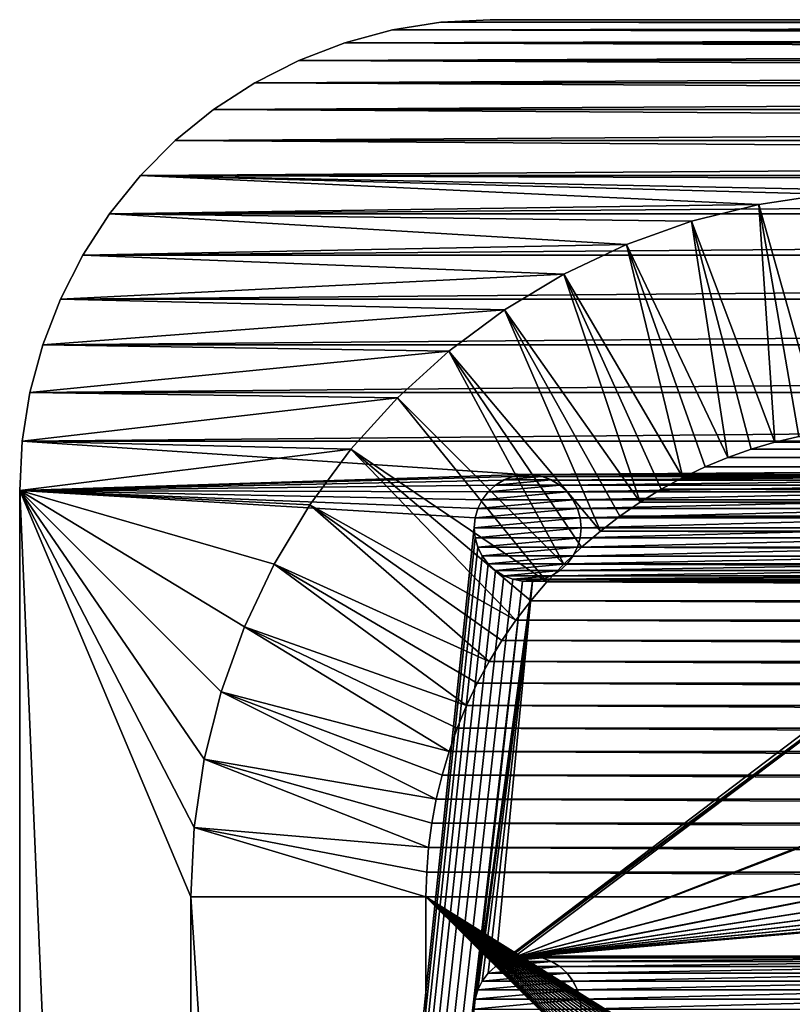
# Model space of a CAD drawing. Header units: metres. Extents: x -125 to 125, y -125 to 125.
# Tile 23 of 71: x -125 to -89, y 79 to 125. Entities that reach past the tile are written whole.
import ezdxf

# ---------------------------------------------------------------- set-up
doc = ezdxf.new("R2010")
doc.units = ezdxf.units.M
doc.layers.add('solid_P35300', color=7, linetype='CONTINUOUS')

msp = doc.modelspace()

# ---------------------------------------------------------------- linework, layer by layer
at = {"layer": 'solid_P35300'}
for points in [[(-107.572586, 124.519508, 5.5), (107.572586, 124.519508, 5.5), (105.309586, 124.877739, 5.5)], [(-105.309586, 124.877739, 5.5), (-107.572586, 124.519508, 5.5), (105.309586, 124.877739, 5.5)], [(-107.572586, 124.519508, 3.5), (-107.572586, 124.519508, 5.5), (-105.309586, 124.877739, 5.5)], [(-105.309586, 124.877739, 3.5), (-107.572586, 124.519508, 3.5), (-105.309586, 124.877739, 5.5)], [(107.572586, 124.519508, 3.5), (-107.572586, 124.519508, 3.5), (-105.309586, 124.877739, 3.5)], [(-105.309586, 124.877739, 5.5), (103, 125, 5.5), (-103, 125, 5.5)], [(-105.309586, 124.877739, 3.5), (-105.309586, 124.877739, 5.5), (-103, 125, 5.5)], [(-105.309586, 124.877739, 3.5), (-103, 125, 5.5), (-103, 125, 3.5)], [(-105.309586, 124.877739, 5.5), (105.309586, 124.877739, 5.5), (103, 125, 5.5)], [(105.309586, 124.877739, 3.5), (-105.309586, 124.877739, 3.5), (-103, 125, 3.5)], [(107.572586, 124.519508, 3.5), (-105.309586, 124.877739, 3.5), (105.309586, 124.877739, 3.5)], [(-103, 125, 3.5), (-103, 125, 5.5), (103, 125, 5.5)], [(-103, 125, 3.5), (103, 125, 5.5), (103, 125, 3.5)], [(105.309586, 124.877739, 3.5), (-103, 125, 3.5), (103, 125, 3.5)], [(-109.799431, 123.922157, 5.5), (109.799431, 123.922157, 5.5), (107.572586, 124.519508, 5.5)], [(-107.572586, 124.519508, 5.5), (-109.799431, 123.922157, 5.5), (107.572586, 124.519508, 5.5)], [(-109.799431, 123.922157, 3.5), (-109.799431, 123.922157, 5.5), (-107.572586, 124.519508, 5.5)], [(-107.572586, 124.519508, 3.5), (-109.799431, 123.922157, 3.5), (-107.572586, 124.519508, 5.5)], [(109.799431, 123.922157, 3.5), (-109.799431, 123.922157, 3.5), (-107.572586, 124.519508, 3.5)], [(109.799431, 123.922157, 3.5), (-107.572586, 124.519508, 3.5), (107.572586, 124.519508, 3.5)], [(-111.945992, 123.098808, 5.5), (111.945992, 123.098808, 5.5), (109.799431, 123.922157, 5.5)], [(-109.799431, 123.922157, 5.5), (-111.945992, 123.098808, 5.5), (109.799431, 123.922157, 5.5)], [(-111.945992, 123.098808, 3.5), (-111.945992, 123.098808, 5.5), (-109.799431, 123.922157, 5.5)], [(-109.799431, 123.922157, 3.5), (-111.945992, 123.098808, 3.5), (-109.799431, 123.922157, 5.5)], [(111.945992, 123.098808, 3.5), (-111.945992, 123.098808, 3.5), (-109.799431, 123.922157, 3.5)], [(111.945992, 123.098808, 3.5), (-109.799431, 123.922157, 3.5), (109.799431, 123.922157, 3.5)], [(-114.001488, 122.051003, 5.5), (114.001488, 122.051003, 5.5), (111.945992, 123.098808, 5.5)], [(-111.945992, 123.098808, 5.5), (-114.001488, 122.051003, 5.5), (111.945992, 123.098808, 5.5)], [(-114.001488, 122.051003, 3.5), (-114.001488, 122.051003, 5.5), (-111.945992, 123.098808, 5.5)], [(-111.945992, 123.098808, 3.5), (-114.001488, 122.051003, 3.5), (-111.945992, 123.098808, 5.5)], [(114.001488, 122.051003, 3.5), (-114.001488, 122.051003, 3.5), (-111.945992, 123.098808, 3.5)], [(114.001488, 122.051003, 3.5), (-111.945992, 123.098808, 3.5), (111.945992, 123.098808, 3.5)], [(-115.928932, 120.79969, 5.5), (115.928932, 120.79969, 5.5), (114.001488, 122.051003, 5.5)], [(-114.001488, 122.051003, 5.5), (-115.928932, 120.79969, 5.5), (114.001488, 122.051003, 5.5)], [(-115.928932, 120.79969, 3.5), (-115.928932, 120.79969, 5.5), (-114.001488, 122.051003, 5.5)], [(-114.001488, 122.051003, 3.5), (-115.928932, 120.79969, 3.5), (-114.001488, 122.051003, 5.5)], [(115.928932, 120.79969, 3.5), (-115.928932, 120.79969, 3.5), (-114.001488, 122.051003, 3.5)], [(115.928932, 120.79969, 3.5), (-114.001488, 122.051003, 3.5), (114.001488, 122.051003, 3.5)], [(-117.72245, 119.347137, 5.5), (117.72245, 119.347137, 5.5), (115.928932, 120.79969, 5.5)], [(-115.928932, 120.79969, 5.5), (-117.72245, 119.347137, 5.5), (115.928932, 120.79969, 5.5)], [(-117.72245, 119.347137, 3.5), (-117.72245, 119.347137, 5.5), (-115.928932, 120.79969, 5.5)], [(-115.928932, 120.79969, 3.5), (-117.72245, 119.347137, 3.5), (-115.928932, 120.79969, 5.5)], [(117.72245, 119.347137, 3.5), (-117.72245, 119.347137, 3.5), (-115.928932, 120.79969, 3.5)], [(117.72245, 119.347137, 3.5), (-115.928932, 120.79969, 3.5), (115.928932, 120.79969, 3.5)], [(-119.347137, 117.72245, 5.5), (119.347137, 117.72245, 5.5), (117.72245, 119.347137, 5.5)], [(-117.72245, 119.347137, 5.5), (-119.347137, 117.72245, 5.5), (117.72245, 119.347137, 5.5)], [(-119.347137, 117.72245, 3.5), (-119.347137, 117.72245, 5.5), (-117.72245, 119.347137, 5.5)], [(-117.72245, 119.347137, 3.5), (-119.347137, 117.72245, 3.5), (-117.72245, 119.347137, 5.5)], [(119.347137, 117.72245, 3.5), (-119.347137, 117.72245, 3.5), (-117.72245, 119.347137, 3.5)], [(119.347137, 117.72245, 3.5), (-117.72245, 119.347137, 3.5), (117.72245, 119.347137, 3.5)], [(-120.79969, 115.928932, 5.5), (120.79969, 115.928932, 5.5), (119.347137, 117.72245, 5.5)], [(-119.347137, 117.72245, 5.5), (-120.79969, 115.928932, 5.5), (119.347137, 117.72245, 5.5)], [(-120.79969, 115.928932, 3.5), (-120.79969, 115.928932, 5.5), (-119.347137, 117.72245, 5.5)], [(-119.347137, 117.72245, 3.5), (-120.79969, 115.928932, 3.5), (-119.347137, 117.72245, 5.5)], [(-90.437981, 116.365913, 3.5), (-120.79969, 115.928932, 3.5), (-119.347137, 117.72245, 3.5)], [(84, 117, 3.5), (-119.347137, 117.72245, 3.5), (119.347137, 117.72245, 3.5)], [(-84, 117, 3.5), (-119.347137, 117.72245, 3.5), (84, 117, 3.5)], [(-87.249916, 116.838432, 3.5), (-119.347137, 117.72245, 3.5), (-84, 117, 3.5)], [(-90.437981, 116.365913, 3.5), (-119.347137, 117.72245, 3.5), (-87.249916, 116.838432, 3.5)], [(-90.437981, 116.365913, 3.5), (-87.249916, 116.838432, 3.5), (-87.446785, 105.728157)], [(-93.579063, 115.577934, 3.5), (-120.79969, 115.928932, 3.5), (-90.437981, 116.365913, 3.5)], [(-93.579063, 115.577934, 3.5), (-90.437981, 116.365913, 3.5), (-89.691872, 105.25032)], [(-90.437981, 116.365913, 3.5), (-87.446785, 105.728157), (-88.572586, 105.519508)], [(-90.437981, 116.365913, 3.5), (-88.572586, 105.519508), (-89.691872, 105.25032)], [(-122.051003, 114.001488, 5.5), (122.051003, 114.001488, 5.5), (120.79969, 115.928932, 5.5)], [(-120.79969, 115.928932, 5.5), (-122.051003, 114.001488, 5.5), (120.79969, 115.928932, 5.5)], [(-122.051003, 114.001488, 3.5), (-122.051003, 114.001488, 5.5), (-120.79969, 115.928932, 5.5)], [(-120.79969, 115.928932, 3.5), (-122.051003, 114.001488, 3.5), (-120.79969, 115.928932, 5.5)], [(-96.628555, 114.488022, 3.5), (-122.051003, 114.001488, 3.5), (-120.79969, 115.928932, 3.5)], [(-96.628555, 114.488022, 3.5), (-120.79969, 115.928932, 3.5), (-93.579063, 115.577934, 3.5)], [(-96.628555, 114.488022, 3.5), (-93.579063, 115.577934, 3.5), (-91.88623, 104.537773)], [(-93.579063, 115.577934, 3.5), (-89.691872, 105.25032), (-90.799431, 104.922157)], [(-93.579063, 115.577934, 3.5), (-90.799431, 104.922157), (-91.88623, 104.537773)], [(-99.55555, 113.102394, 3.5), (-122.051003, 114.001488, 3.5), (-96.628555, 114.488022, 3.5)], [(-99.55555, 113.102394, 3.5), (-96.628555, 114.488022, 3.5), (-93.986282, 103.602127)], [(-96.628555, 114.488022, 3.5), (-91.88623, 104.537773), (-92.945992, 104.098808)], [(-96.628555, 114.488022, 3.5), (-92.945992, 104.098808), (-93.986282, 103.602127)], [(-123.098808, 111.945992, 5.5), (123.098808, 111.945992, 5.5), (122.051003, 114.001488, 5.5)], [(-122.051003, 114.001488, 5.5), (-123.098808, 111.945992, 5.5), (122.051003, 114.001488, 5.5)], [(-123.098808, 111.945992, 3.5), (-123.098808, 111.945992, 5.5), (-122.051003, 114.001488, 5.5)], [(-122.051003, 114.001488, 3.5), (-123.098808, 111.945992, 3.5), (-122.051003, 114.001488, 5.5)], [(-99.55555, 113.102394, 3.5), (-123.098808, 111.945992, 3.5), (-122.051003, 114.001488, 3.5)], [(-102.333817, 111.438499, 3.5), (-123.098808, 111.945992, 3.5), (-99.55555, 113.102394, 3.5)], [(-102.333817, 111.438499, 3.5), (-99.55555, 113.102394, 3.5), (-95.983284, 102.449898)], [(-99.55555, 113.102394, 3.5), (-93.986282, 103.602127), (-95.001488, 103.051003)], [(-99.55555, 113.102394, 3.5), (-95.001488, 103.051003), (-95.983284, 102.449898)], [(-123.922157, 109.799431, 5.5), (123.922157, 109.799431, 5.5), (123.098808, 111.945992, 5.5)], [(-123.098808, 111.945992, 5.5), (-123.922157, 109.799431, 5.5), (123.098808, 111.945992, 5.5)], [(-123.922157, 109.799431, 3.5), (-123.922157, 109.799431, 5.5), (-123.098808, 111.945992, 5.5)], [(-123.098808, 111.945992, 3.5), (-123.922157, 109.799431, 3.5), (-123.098808, 111.945992, 5.5)], [(-102.333817, 111.438499, 3.5), (-123.922157, 109.799431, 3.5), (-123.098808, 111.945992, 3.5)], [(-104.93425, 109.508461, 3.5), (-123.922157, 109.799431, 3.5), (-102.333817, 111.438499, 3.5)], [(-104.93425, 109.508461, 3.5), (-102.333817, 111.438499, 3.5), (-97.844215, 101.096916)], [(-102.333817, 111.438499, 3.5), (-95.983284, 102.449898), (-96.928932, 101.79969)], [(-102.333817, 111.438499, 3.5), (-96.928932, 101.79969), (-97.844215, 101.096916)], [(-124.519508, 107.572586, 5.5), (124.519508, 107.572586, 5.5), (123.922157, 109.799431, 5.5)], [(-123.922157, 109.799431, 5.5), (-124.519508, 107.572586, 5.5), (123.922157, 109.799431, 5.5)], [(-124.519508, 107.572586, 3.5), (-124.519508, 107.572586, 5.5), (-123.922157, 109.799431, 5.5)], [(-123.922157, 109.799431, 3.5), (-124.519508, 107.572586, 3.5), (-123.922157, 109.799431, 5.5)], [(-104.93425, 109.508461, 3.5), (-124.519508, 107.572586, 3.5), (-123.922157, 109.799431, 3.5)], [(-107.334526, 107.334526, 3.5), (-124.519508, 107.572586, 3.5), (-104.93425, 109.508461, 3.5)], [(-107.334526, 107.334526, 3.5), (-104.93425, 109.508461, 3.5), (-99.556351, 99.556351)], [(-104.93425, 109.508461, 3.5), (-97.844215, 101.096916), (-98.72245, 100.347137)], [(-104.93425, 109.508461, 3.5), (-98.72245, 100.347137), (-99.556351, 99.556351)], [(-124.877739, 105.309586, 5.5), (124.877739, 105.309586, 5.5), (124.519508, 107.572586, 5.5)], [(-124.519508, 107.572586, 5.5), (-124.877739, 105.309586, 5.5), (124.519508, 107.572586, 5.5)], [(-124.877739, 105.309586, 3.5), (-124.877739, 105.309586, 5.5), (-124.519508, 107.572586, 5.5)], [(-124.519508, 107.572586, 3.5), (-124.877739, 105.309586, 3.5), (-124.519508, 107.572586, 5.5)], [(-107.334526, 107.334526, 3.5), (-124.877739, 105.309586, 3.5), (-124.519508, 107.572586, 3.5)], [(-109.508461, 104.93425, 3.5), (-124.877739, 105.309586, 3.5), (-107.334526, 107.334526, 3.5)], [(-109.508461, 104.93425, 3.5), (-107.334526, 107.334526, 3.5), (-100.347137, 98.72245)], [(-107.334526, 107.334526, 3.5), (-99.556351, 99.556351), (-100.347137, 98.72245)], [(-89.691872, 105.25032), (-88.572586, 105.519508), (89.691872, 105.25032)], [(-101.482323, 103.738731, 5.5), (-124.877739, 105.309586, 5.5), (-125, 103, 5.5)], [(-125, 103, 3.5), (-125, 103, 5.5), (-124.877739, 105.309586, 5.5)], [(-124.877739, 105.309586, 3.5), (-125, 103, 3.5), (-124.877739, 105.309586, 5.5)], [(-109.508461, 104.93425, 3.5), (-125, 103, 3.5), (-124.877739, 105.309586, 3.5)], [(-111.438499, 102.333817, 3.5), (-125, 103, 3.5), (-109.508461, 104.93425, 3.5)], [(-101.482323, 103.738731, 5.5), (124.877739, 105.309586, 5.5), (-124.877739, 105.309586, 5.5)], [(-111.438499, 102.333817, 3.5), (-109.508461, 104.93425, 3.5), (-101.79969, 96.928932)], [(-109.508461, 104.93425, 3.5), (-100.347137, 98.72245), (-101.096916, 97.844215)], [(-109.508461, 104.93425, 3.5), (-101.096916, 97.844215), (-101.79969, 96.928932)], [(-101.482323, 103.738731, 5.5), (-101.017677, 103.738731, 5.5), (124.877739, 105.309586, 5.5)], [(-78.982323, 103.738731, 5.5), (124.877739, 105.309586, 5.5), (-101.017677, 103.738731, 5.5)], [(-91.88623, 104.537773), (-90.799431, 104.922157), (91.88623, 104.537773)], [(-90.799431, 104.922157), (-89.691872, 105.25032), (90.799431, 104.922157)], [(-90.799431, 104.922157), (90.799431, 104.922157), (91.88623, 104.537773)], [(-89.691872, 105.25032), (89.691872, 105.25032), (90.799431, 104.922157)], [(-92.945992, 104.098808), (-91.88623, 104.537773), (92.945992, 104.098808)], [(-91.88623, 104.537773), (91.88623, 104.537773), (92.945992, 104.098808)], [(-93.986282, 103.602127), (-92.945992, 104.098808), (93.986282, 103.602127)], [(-92.945992, 104.098808), (92.945992, 104.098808), (93.986282, 103.602127)], [(-101.932526, 103.654411, 5.5), (-101.482323, 103.738731, 5.5), (-125, 103, 5.5)], [(-102.365715, 103.4869, 5.5), (-101.932526, 103.654411, 5.5), (-125, 103, 5.5)], [(-101.935997, 103.653053, 8), (-101.932526, 103.654411, 5.5), (-102.365715, 103.4869, 5.5)], [(-101.935997, 103.653053, 8), (-102.365715, 103.4869, 5.5), (-102.362007, 103.488556, 8)], [(-100.564003, 103.653053, 8), (-101.935997, 103.653053, 8), (-102.362007, 103.488556, 8)], [(-100.137993, 103.488556, 8), (-100.564003, 103.653053, 8), (-102.362007, 103.488556, 8)], [(-101.478188, 103.738853, 8), (-101.932526, 103.654411, 5.5), (-101.935997, 103.653053, 8)], [(-101.021812, 103.738853, 8), (-101.478188, 103.738853, 8), (-101.935997, 103.653053, 8)], [(-100.564003, 103.653053, 8), (-101.021812, 103.738853, 8), (-101.935997, 103.653053, 8)], [(-101.478188, 103.738853, 8), (-101.482323, 103.738731, 5.5), (-101.932526, 103.654411, 5.5)], [(-101.021812, 103.738853, 8), (-101.017677, 103.738731, 5.5), (-101.482323, 103.738731, 5.5)], [(-101.021812, 103.738853, 8), (-101.482323, 103.738731, 5.5), (-101.478188, 103.738853, 8)], [(-100.564003, 103.653053, 8), (-101.017677, 103.738731, 5.5), (-101.021812, 103.738853, 8)], [(-78.982323, 103.738731, 5.5), (-101.017677, 103.738731, 5.5), (-100.567474, 103.654411, 5.5)], [(-100.564003, 103.653053, 8), (-100.567474, 103.654411, 5.5), (-101.017677, 103.738731, 5.5)], [(-79.432526, 103.654411, 5.5), (-78.982323, 103.738731, 5.5), (-100.567474, 103.654411, 5.5)], [(-79.432526, 103.654411, 5.5), (-100.567474, 103.654411, 5.5), (-100.134285, 103.4869, 5.5)], [(-100.137993, 103.488556, 8), (-100.134285, 103.4869, 5.5), (-100.567474, 103.654411, 5.5)], [(-100.137993, 103.488556, 8), (-100.567474, 103.654411, 5.5), (-100.564003, 103.653053, 8)], [(-79.865715, 103.4869, 5.5), (-79.432526, 103.654411, 5.5), (-100.134285, 103.4869, 5.5)], [(-95.001488, 103.051003), (-93.986282, 103.602127), (95.001488, 103.051003)], [(-93.986282, 103.602127), (93.986282, 103.602127), (95.001488, 103.051003)], [(-102.755196, 103.245193, 5.5), (-102.365715, 103.4869, 5.5), (-125, 103, 5.5)], [(-103.098366, 102.933098, 5.5), (-102.755196, 103.245193, 5.5), (-125, 103, 5.5)], [(-102.757263, 103.243095, 8), (-102.755196, 103.245193, 5.5), (-103.098366, 102.933098, 5.5)], [(-102.757263, 103.243095, 8), (-103.098366, 102.933098, 5.5), (-103.095993, 102.935562, 8)], [(-99.742737, 103.243095, 8), (-102.757263, 103.243095, 8), (-103.095993, 102.935562, 8)], [(-99.404007, 102.935562, 8), (-99.742737, 103.243095, 8), (-103.095993, 102.935562, 8)], [(-102.362007, 103.488556, 8), (-102.755196, 103.245193, 5.5), (-102.757263, 103.243095, 8)], [(-100.137993, 103.488556, 8), (-102.362007, 103.488556, 8), (-102.757263, 103.243095, 8)], [(-99.742737, 103.243095, 8), (-100.137993, 103.488556, 8), (-102.757263, 103.243095, 8)], [(-102.362007, 103.488556, 8), (-102.365715, 103.4869, 5.5), (-102.755196, 103.245193, 5.5)], [(-99.742737, 103.243095, 8), (-100.134285, 103.4869, 5.5), (-100.137993, 103.488556, 8)], [(-79.865715, 103.4869, 5.5), (-100.134285, 103.4869, 5.5), (-99.744804, 103.245193, 5.5)], [(-99.742737, 103.243095, 8), (-99.744804, 103.245193, 5.5), (-100.134285, 103.4869, 5.5)], [(-80.255196, 103.245193, 5.5), (-79.865715, 103.4869, 5.5), (-99.744804, 103.245193, 5.5)], [(-80.255196, 103.245193, 5.5), (-99.744804, 103.245193, 5.5), (-99.401634, 102.933098, 5.5)], [(-99.404007, 102.935562, 8), (-99.401634, 102.933098, 5.5), (-99.744804, 103.245193, 5.5)], [(-99.404007, 102.935562, 8), (-99.744804, 103.245193, 5.5), (-99.742737, 103.243095, 8)], [(-80.598366, 102.933098, 5.5), (-80.255196, 103.245193, 5.5), (-99.401634, 102.933098, 5.5)], [(-103.705475, 101.715523, 5.5), (-125, 103, 5.5), (-125, -103, 5.5)], [(-125, -103, 3.5), (-125, -103, 5.5), (-125, 103, 5.5)], [(-103.374451, 102.566307, 5.5), (-103.098366, 102.933098, 5.5), (-125, 103, 5.5)], [(-103.581451, 102.152283, 5.5), (-103.374451, 102.566307, 5.5), (-125, 103, 5.5)], [(-103.705475, 101.715523, 5.5), (-103.581451, 102.152283, 5.5), (-125, 103, 5.5)], [(-125, -103, 3.5), (-125, 103, 5.5), (-125, 103, 3.5)], [(-117, -84, 3.5), (-125, -103, 3.5), (-125, 103, 3.5)], [(-117, 84, 3.5), (-117, -84, 3.5), (-125, 103, 3.5)], [(-113.102394, 99.55555, 3.5), (-125, 103, 3.5), (-111.438499, 102.333817, 3.5)], [(-114.488022, 96.628555, 3.5), (-125, 103, 3.5), (-113.102394, 99.55555, 3.5)], [(-115.577934, 93.579063, 3.5), (-125, 103, 3.5), (-114.488022, 96.628555, 3.5)], [(-116.365913, 90.437981, 3.5), (-125, 103, 3.5), (-115.577934, 93.579063, 3.5)], [(-116.838432, 87.249916, 3.5), (-125, 103, 3.5), (-116.365913, 90.437981, 3.5)], [(-117, 84, 3.5), (-125, 103, 3.5), (-116.838432, 87.249916, 3.5)], [(-103.095993, 102.935562, 8), (-103.374451, 102.566307, 5.5), (-103.375023, 102.564468, 8)], [(-99.404007, 102.935562, 8), (-103.095993, 102.935562, 8), (-103.375023, 102.564468, 8)], [(-99.124977, 102.564468, 8), (-99.404007, 102.935562, 8), (-103.375023, 102.564468, 8)], [(-103.095993, 102.935562, 8), (-103.098366, 102.933098, 5.5), (-103.374451, 102.566307, 5.5)], [(-99.124977, 102.564468, 8), (-99.401634, 102.933098, 5.5), (-99.404007, 102.935562, 8)], [(-80.598366, 102.933098, 5.5), (-99.401634, 102.933098, 5.5), (-99.125549, 102.566307, 5.5)], [(-99.124977, 102.564468, 8), (-99.125549, 102.566307, 5.5), (-99.401634, 102.933098, 5.5)], [(-80.874451, 102.566307, 5.5), (-80.598366, 102.933098, 5.5), (-99.125549, 102.566307, 5.5)], [(-95.983284, 102.449898), (-95.001488, 103.051003), (95.983284, 102.449898)], [(-95.001488, 103.051003), (95.001488, 103.051003), (95.983284, 102.449898)], [(-113.102394, 99.55555, 3.5), (-111.438499, 102.333817, 3.5), (-103.051003, 95.001488)], [(-111.438499, 102.333817, 3.5), (-101.79969, 96.928932), (-102.449898, 95.983284)], [(-111.438499, 102.333817, 3.5), (-102.449898, 95.983284), (-103.051003, 95.001488)], [(-103.375023, 102.564468, 8), (-103.374451, 102.566307, 5.5), (-103.581451, 102.152283, 5.5)], [(-103.375023, 102.564468, 8), (-103.581451, 102.152283, 5.5), (-103.580627, 102.154465, 8)], [(-99.124977, 102.564468, 8), (-103.375023, 102.564468, 8), (-103.580627, 102.154465, 8)], [(-98.919373, 102.154465, 8), (-99.124977, 102.564468, 8), (-103.580627, 102.154465, 8)], [(-80.874451, 102.566307, 5.5), (-99.125549, 102.566307, 5.5), (-98.918549, 102.152283, 5.5)], [(-98.919373, 102.154465, 8), (-98.918549, 102.152283, 5.5), (-99.125549, 102.566307, 5.5)], [(-98.919373, 102.154465, 8), (-99.125549, 102.566307, 5.5), (-99.124977, 102.564468, 8)], [(-81.081451, 102.152283, 5.5), (-80.874451, 102.566307, 5.5), (-98.918549, 102.152283, 5.5)], [(-96.928932, 101.79969), (-95.983284, 102.449898), (96.928932, 101.79969)], [(-95.983284, 102.449898), (95.983284, 102.449898), (96.928932, 101.79969)], [(-103.75, 101.25, 5.5), (-103.705475, 101.715523, 5.5), (-125, -103, 5.5)], [(-103.704247, 101.718361, 8), (-103.705475, 101.715523, 5.5), (-103.75, 101.25, 5.5)], [(-103.704247, 101.718361, 8), (-103.75, 101.25, 5.5), (-103.75, 101.25, 8)], [(-98.795753, 101.718361, 8), (-103.75, 101.25, 8), (-98.75, 101.25, 8)], [(-98.795753, 101.718361, 8), (-103.704247, 101.718361, 8), (-103.75, 101.25, 8)], [(-103.580627, 102.154465, 8), (-103.581451, 102.152283, 5.5), (-103.705475, 101.715523, 5.5)], [(-103.580627, 102.154465, 8), (-103.705475, 101.715523, 5.5), (-103.704247, 101.718361, 8)], [(-98.919373, 102.154465, 8), (-103.580627, 102.154465, 8), (-103.704247, 101.718361, 8)], [(-98.795753, 101.718361, 8), (-98.919373, 102.154465, 8), (-103.704247, 101.718361, 8)], [(-98.795753, 101.718361, 8), (-98.918549, 102.152283, 5.5), (-98.919373, 102.154465, 8)], [(-81.081451, 102.152283, 5.5), (-98.918549, 102.152283, 5.5), (-98.794525, 101.715523, 5.5)], [(-98.795753, 101.718361, 8), (-98.794525, 101.715523, 5.5), (-98.918549, 102.152283, 5.5)], [(-98.795753, 101.718361, 8), (-98.75, 101.25, 8), (-98.794525, 101.715523, 5.5)], [(-81.205475, 101.715523, 5.5), (-81.081451, 102.152283, 5.5), (-98.794525, 101.715523, 5.5)], [(-81.205475, 101.715523, 5.5), (-98.794525, 101.715523, 5.5), (-98.75, 101.25, 5.5)], [(-98.75, 101.25, 8), (-98.75, 101.25, 5.5), (-98.794525, 101.715523, 5.5)], [(-81.25, 101.25, 5.5), (-81.205475, 101.715523, 5.5), (-98.75, 101.25, 5.5)], [(-97.844215, 101.096916), (-96.928932, 101.79969), (97.844215, 101.096916)], [(-96.928932, 101.79969), (96.928932, 101.79969), (97.844215, 101.096916)], [(-103.705475, 100.784477, 5.5), (-103.75, 101.25, 5.5), (-125, -103, 5.5)], [(-103.75, 101.25, 8), (-103.75, 101.25, 5.5), (-103.705475, 100.784477, 5.5)], [(-103.75, 101.25, 8), (-103.705475, 100.784477, 5.5), (-103.704247, 100.781639, 8)], [(-103.75, 101.25, 8), (-103.704247, 100.781639, 8), (-98.75, 101.25, 8)], [(-103.704247, 100.781639, 8), (-98.795753, 100.781639, 8), (-98.75, 101.25, 8)], [(-98.795753, 100.781639, 8), (-98.794525, 100.784477, 5.5), (-98.75, 101.25, 5.5)], [(-98.795753, 100.781639, 8), (-98.75, 101.25, 5.5), (-98.75, 101.25, 8)], [(-81.25, 101.25, 5.5), (-98.75, 101.25, 5.5), (-98.794525, 100.784477, 5.5)], [(-81.205475, 100.784477, 5.5), (-81.25, 101.25, 5.5), (-98.794525, 100.784477, 5.5)], [(-103.581451, 100.347717, 5.5), (-103.705475, 100.784477, 5.5), (-125, -103, 5.5)], [(-103.704247, 100.781639, 8), (-103.705475, 100.784477, 5.5), (-103.581451, 100.347717, 5.5)], [(-103.704247, 100.781639, 8), (-103.581451, 100.347717, 5.5), (-103.580627, 100.345535, 8)], [(-103.704247, 100.781639, 8), (-103.580627, 100.345535, 8), (-98.795753, 100.781639, 8)], [(-103.580627, 100.345535, 8), (-98.919373, 100.345535, 8), (-98.795753, 100.781639, 8)], [(-98.919373, 100.345535, 8), (-98.918549, 100.347717, 5.5), (-98.794525, 100.784477, 5.5)], [(-98.919373, 100.345535, 8), (-98.794525, 100.784477, 5.5), (-98.795753, 100.781639, 8)], [(-81.205475, 100.784477, 5.5), (-98.794525, 100.784477, 5.5), (-98.918549, 100.347717, 5.5)], [(-81.081451, 100.347717, 5.5), (-81.205475, 100.784477, 5.5), (-98.918549, 100.347717, 5.5)], [(-98.72245, 100.347137), (-97.844215, 101.096916), (98.72245, 100.347137)], [(-97.844215, 101.096916), (97.844215, 101.096916), (98.72245, 100.347137)], [(-103.374451, 99.933693, 5.5), (-103.581451, 100.347717, 5.5), (-125, -103, 5.5)], [(-103.580627, 100.345535, 8), (-103.581451, 100.347717, 5.5), (-103.374451, 99.933693, 5.5)], [(-103.580627, 100.345535, 8), (-103.374451, 99.933693, 5.5), (-103.375023, 99.935532, 8)], [(-103.580627, 100.345535, 8), (-103.375023, 99.935532, 8), (-98.919373, 100.345535, 8)], [(-103.375023, 99.935532, 8), (-99.124977, 99.935532, 8), (-98.919373, 100.345535, 8)], [(-99.556351, 99.556351), (-98.72245, 100.347137), (99.556351, 99.556351)], [(-81.081451, 100.347717, 5.5), (-98.918549, 100.347717, 5.5), (-99.125549, 99.933693, 5.5)], [(-99.124977, 99.935532, 8), (-99.125549, 99.933693, 5.5), (-98.918549, 100.347717, 5.5)], [(-80.874451, 99.933693, 5.5), (-81.081451, 100.347717, 5.5), (-99.125549, 99.933693, 5.5)], [(-99.124977, 99.935532, 8), (-98.918549, 100.347717, 5.5), (-98.919373, 100.345535, 8)], [(-98.72245, 100.347137), (98.72245, 100.347137), (99.556351, 99.556351)], [(-103.098366, 99.566902, 5.5), (-103.374451, 99.933693, 5.5), (-125, -103, 5.5)], [(-103.375023, 99.935532, 8), (-103.374451, 99.933693, 5.5), (-103.098366, 99.566902, 5.5)], [(-103.375023, 99.935532, 8), (-103.098366, 99.566902, 5.5), (-103.095993, 99.564438, 8)], [(-103.375023, 99.935532, 8), (-103.095993, 99.564438, 8), (-99.124977, 99.935532, 8)], [(-103.095993, 99.564438, 8), (-99.404007, 99.564438, 8), (-99.124977, 99.935532, 8)], [(-99.404007, 99.564438, 8), (-99.125549, 99.933693, 5.5), (-99.124977, 99.935532, 8)], [(-99.404007, 99.564438, 8), (-99.401634, 99.566902, 5.5), (-99.125549, 99.933693, 5.5)], [(-80.874451, 99.933693, 5.5), (-99.125549, 99.933693, 5.5), (-99.401634, 99.566902, 5.5)], [(-80.598366, 99.566902, 5.5), (-80.874451, 99.933693, 5.5), (-99.401634, 99.566902, 5.5)], [(-102.755196, 99.254807, 5.5), (-103.098366, 99.566902, 5.5), (-125, -103, 5.5)], [(-114.488022, 96.628555, 3.5), (-113.102394, 99.55555, 3.5), (-104.098808, 92.945992)], [(-113.102394, 99.55555, 3.5), (-103.051003, 95.001488), (-103.602127, 93.986282)], [(-113.102394, 99.55555, 3.5), (-103.602127, 93.986282), (-104.098808, 92.945992)], [(-103.095993, 99.564438, 8), (-103.098366, 99.566902, 5.5), (-102.755196, 99.254807, 5.5)], [(-103.095993, 99.564438, 8), (-102.755196, 99.254807, 5.5), (-102.757263, 99.256905, 8)], [(-103.095993, 99.564438, 8), (-102.757263, 99.256905, 8), (-99.404007, 99.564438, 8)], [(-102.757263, 99.256905, 8), (-99.742737, 99.256905, 8), (-99.404007, 99.564438, 8)], [(-100.347137, 98.72245), (-99.556351, 99.556351), (100.347137, 98.72245)], [(-80.598366, 99.566902, 5.5), (-99.401634, 99.566902, 5.5), (-99.744804, 99.254807, 5.5)], [(-99.742737, 99.256905, 8), (-99.744804, 99.254807, 5.5), (-99.401634, 99.566902, 5.5)], [(-80.255196, 99.254807, 5.5), (-80.598366, 99.566902, 5.5), (-99.744804, 99.254807, 5.5)], [(-99.742737, 99.256905, 8), (-99.401634, 99.566902, 5.5), (-99.404007, 99.564438, 8)], [(-99.556351, 99.556351), (99.556351, 99.556351), (100.347137, 98.72245)], [(-102.365715, 99.0131, 5.5), (-102.755196, 99.254807, 5.5), (-125, -103, 5.5)], [(-101.932526, 98.845589, 5.5), (-102.365715, 99.0131, 5.5), (-125, -103, 5.5)], [(-102.757263, 99.256905, 8), (-102.755196, 99.254807, 5.5), (-102.365715, 99.0131, 5.5)], [(-102.757263, 99.256905, 8), (-102.365715, 99.0131, 5.5), (-102.362007, 99.011444, 8)], [(-102.757263, 99.256905, 8), (-102.362007, 99.011444, 8), (-99.742737, 99.256905, 8)], [(-102.362007, 99.011444, 8), (-102.365715, 99.0131, 5.5), (-101.932526, 98.845589, 5.5)], [(-102.362007, 99.011444, 8), (-100.137993, 99.011444, 8), (-99.742737, 99.256905, 8)], [(-102.362007, 99.011444, 8), (-101.932526, 98.845589, 5.5), (-101.935997, 98.846947, 8)], [(-102.362007, 99.011444, 8), (-101.935997, 98.846947, 8), (-100.137993, 99.011444, 8)], [(-101.935997, 98.846947, 8), (-100.564003, 98.846947, 8), (-100.137993, 99.011444, 8)], [(-79.865715, 99.0131, 5.5), (-100.134285, 99.0131, 5.5), (-100.567474, 98.845589, 5.5)], [(-100.564003, 98.846947, 8), (-100.567474, 98.845589, 5.5), (-100.134285, 99.0131, 5.5)], [(-79.432526, 98.845589, 5.5), (-79.865715, 99.0131, 5.5), (-100.567474, 98.845589, 5.5)], [(-100.564003, 98.846947, 8), (-100.134285, 99.0131, 5.5), (-100.137993, 99.011444, 8)], [(-100.137993, 99.011444, 8), (-99.744804, 99.254807, 5.5), (-99.742737, 99.256905, 8)], [(-100.137993, 99.011444, 8), (-100.134285, 99.0131, 5.5), (-99.744804, 99.254807, 5.5)], [(-80.255196, 99.254807, 5.5), (-99.744804, 99.254807, 5.5), (-100.134285, 99.0131, 5.5)], [(-79.865715, 99.0131, 5.5), (-80.255196, 99.254807, 5.5), (-100.134285, 99.0131, 5.5)], [(-101.482323, 98.761269, 5.5), (-101.932526, 98.845589, 5.5), (-125, -103, 5.5)], [(-103.705475, 79.215523, 5.5), (-101.482323, 98.761269, 5.5), (-125, -103, 5.5)], [(-103.705475, 79.215523, 5.5), (-101.017677, 98.761269, 5.5), (-101.482323, 98.761269, 5.5)], [(-103.705475, 79.215523, 5.5), (-103.581451, 79.652283, 5.5), (-101.017677, 98.761269, 5.5)], [(-103.581451, 79.652283, 5.5), (-103.374451, 80.066307, 5.5), (-101.017677, 98.761269, 5.5)], [(-103.374451, 80.066307, 5.5), (-103.098366, 80.433098, 5.5), (-101.017677, 98.761269, 5.5)], [(-103.098366, 80.433098, 5.5), (-102.755196, 80.745193, 5.5), (-101.017677, 98.761269, 5.5)], [(-78.982323, 98.761269, 5.5), (-101.017677, 98.761269, 5.5), (-102.755196, 80.745193, 5.5)], [(-78.517677, 98.761269, 5.5), (-102.755196, 80.745193, 5.5), (-102.365715, 80.9869, 5.5)], [(-78.517677, 98.761269, 5.5), (-78.982323, 98.761269, 5.5), (-102.755196, 80.745193, 5.5)], [(-78.517677, 98.761269, 5.5), (-102.365715, 80.9869, 5.5), (-101.932526, 81.154411, 5.5)], [(-101.935997, 98.846947, 8), (-101.932526, 98.845589, 5.5), (-101.482323, 98.761269, 5.5)], [(-101.935997, 98.846947, 8), (-101.482323, 98.761269, 5.5), (-101.478188, 98.761147, 8)], [(-101.935997, 98.846947, 8), (-101.478188, 98.761147, 8), (-100.564003, 98.846947, 8)], [(-11.017677, 98.761269, 5.5), (-101.932526, 81.154411, 5.5), (-101.482323, 81.238731, 5.5)], [(-101.932526, 81.154411, 5.5), (-56.482323, 98.761269, 5.5), (-78.517677, 98.761269, 5.5)], [(-56.017677, 98.761269, 5.5), (-56.482323, 98.761269, 5.5), (-101.932526, 81.154411, 5.5)], [(-33.982323, 98.761269, 5.5), (-56.017677, 98.761269, 5.5), (-101.932526, 81.154411, 5.5)], [(-33.517677, 98.761269, 5.5), (-33.982323, 98.761269, 5.5), (-101.932526, 81.154411, 5.5)], [(-11.482323, 98.761269, 5.5), (-33.517677, 98.761269, 5.5), (-101.932526, 81.154411, 5.5)], [(-11.017677, 98.761269, 5.5), (-11.482323, 98.761269, 5.5), (-101.932526, 81.154411, 5.5)], [(-101.478188, 98.761147, 8), (-101.482323, 98.761269, 5.5), (-101.017677, 98.761269, 5.5)], [(-101.482323, 81.238731, 5.5), (101.482323, 98.761269, 5.5), (101.017677, 98.761269, 5.5)], [(78.982323, 98.761269, 5.5), (-101.482323, 81.238731, 5.5), (101.017677, 98.761269, 5.5)], [(-101.482323, 81.238731, 5.5), (-101.017677, 81.238731, 5.5), (101.482323, 98.761269, 5.5)], [(11.017677, 98.761269, 5.5), (-11.017677, 98.761269, 5.5), (-101.482323, 81.238731, 5.5)], [(78.982323, 98.761269, 5.5), (78.517677, 98.761269, 5.5), (-101.482323, 81.238731, 5.5)], [(56.482323, 98.761269, 5.5), (-101.482323, 81.238731, 5.5), (78.517677, 98.761269, 5.5)], [(56.482323, 98.761269, 5.5), (56.017677, 98.761269, 5.5), (-101.482323, 81.238731, 5.5)], [(33.982323, 98.761269, 5.5), (-101.482323, 81.238731, 5.5), (56.017677, 98.761269, 5.5)], [(33.982323, 98.761269, 5.5), (33.517677, 98.761269, 5.5), (-101.482323, 81.238731, 5.5)], [(11.482323, 98.761269, 5.5), (-101.482323, 81.238731, 5.5), (33.517677, 98.761269, 5.5)], [(11.482323, 98.761269, 5.5), (11.017677, 98.761269, 5.5), (-101.482323, 81.238731, 5.5)], [(-101.478188, 98.761147, 8), (-101.021812, 98.761147, 8), (-100.564003, 98.846947, 8)], [(-101.478188, 98.761147, 8), (-101.017677, 98.761269, 5.5), (-101.021812, 98.761147, 8)], [(-101.096916, 97.844215), (-100.347137, 98.72245), (101.096916, 97.844215)], [(-101.021812, 98.761147, 8), (-100.567474, 98.845589, 5.5), (-100.564003, 98.846947, 8)], [(-101.021812, 98.761147, 8), (-101.017677, 98.761269, 5.5), (-100.567474, 98.845589, 5.5)], [(-79.432526, 98.845589, 5.5), (-100.567474, 98.845589, 5.5), (-101.017677, 98.761269, 5.5)], [(-78.982323, 98.761269, 5.5), (-79.432526, 98.845589, 5.5), (-101.017677, 98.761269, 5.5)], [(-101.017677, 81.238731, 5.5), (-78.982323, 81.238731, 5.5), (101.482323, 98.761269, 5.5)], [(-100.347137, 98.72245), (100.347137, 98.72245), (101.096916, 97.844215)], [(-101.79969, 96.928932), (-101.096916, 97.844215), (101.79969, 96.928932)], [(-101.096916, 97.844215), (101.096916, 97.844215), (101.79969, 96.928932)], [(-102.449898, 95.983284), (-101.79969, 96.928932), (102.449898, 95.983284)], [(-101.79969, 96.928932), (101.79969, 96.928932), (102.449898, 95.983284)], [(-115.577934, 93.579063, 3.5), (-114.488022, 96.628555, 3.5), (-104.922157, 90.799431)], [(-114.488022, 96.628555, 3.5), (-104.098808, 92.945992), (-104.537773, 91.88623)], [(-114.488022, 96.628555, 3.5), (-104.537773, 91.88623), (-104.922157, 90.799431)], [(-103.051003, 95.001488), (-102.449898, 95.983284), (103.051003, 95.001488)], [(-102.449898, 95.983284), (102.449898, 95.983284), (103.051003, 95.001488)], [(-103.602127, 93.986282), (-103.051003, 95.001488), (103.602127, 93.986282)], [(-103.051003, 95.001488), (103.051003, 95.001488), (103.602127, 93.986282)], [(-104.098808, 92.945992), (-103.602127, 93.986282), (104.098808, 92.945992)], [(-103.602127, 93.986282), (103.602127, 93.986282), (104.098808, 92.945992)], [(-116.365913, 90.437981, 3.5), (-115.577934, 93.579063, 3.5), (-105.519508, 88.572586)], [(-115.577934, 93.579063, 3.5), (-104.922157, 90.799431), (-105.25032, 89.691872)], [(-115.577934, 93.579063, 3.5), (-105.25032, 89.691872), (-105.519508, 88.572586)], [(-104.537773, 91.88623), (-104.098808, 92.945992), (104.537773, 91.88623)], [(-104.098808, 92.945992), (104.098808, 92.945992), (104.537773, 91.88623)], [(-104.922157, 90.799431), (-104.537773, 91.88623), (104.922157, 90.799431)], [(-104.537773, 91.88623), (104.537773, 91.88623), (104.922157, 90.799431)], [(-105.25032, 89.691872), (-104.922157, 90.799431), (105.25032, 89.691872)], [(-104.922157, 90.799431), (104.922157, 90.799431), (105.25032, 89.691872)], [(-116.838432, 87.249916, 3.5), (-116.365913, 90.437981, 3.5), (-105.877739, 86.309586)], [(-116.365913, 90.437981, 3.5), (-105.519508, 88.572586), (-105.728157, 87.446785)], [(-116.365913, 90.437981, 3.5), (-105.728157, 87.446785), (-105.877739, 86.309586)], [(-105.519508, 88.572586), (-105.25032, 89.691872), (105.519508, 88.572586)], [(-105.25032, 89.691872), (105.25032, 89.691872), (105.519508, 88.572586)], [(-105.728157, 87.446785), (-105.519508, 88.572586), (105.728157, 87.446785)], [(-105.519508, 88.572586), (105.519508, 88.572586), (105.728157, 87.446785)], [(-105.877739, 86.309586), (-105.728157, 87.446785), (105.877739, 86.309586)], [(-105.728157, 87.446785), (105.728157, 87.446785), (105.877739, 86.309586)], [(-117, 84, 3.5), (-116.838432, 87.249916, 3.5), (-106, 84)], [(-116.838432, 87.249916, 3.5), (-105.877739, 86.309586), (-105.968353, 85.16066)], [(-116.838432, 87.249916, 3.5), (-105.968353, 85.16066), (-106, 84)], [(-105.968353, 85.16066), (-105.877739, 86.309586), (105.968353, 85.16066)], [(-105.877739, 86.309586), (105.877739, 86.309586), (105.968353, 85.16066)], [(-106, 84), (-105.968353, 85.16066), (106, 84)], [(-105.968353, 85.16066), (105.968353, 85.16066), (106, 84)], [(-117, 84, 3.5), (-106, 84), (-106, -84)], [(-117, 84, 3.5), (-106, -84), (-117, -84, 3.5)], [(-106, 84), (-14.888616, 1.818082), (-15, 0)], [(-106, 84), (-15, 0), (-14.888616, -1.818082)], [(-106, 84), (-14.564464, 3.588071), (-14.888616, 1.818082)], [(-106, 84), (-14.023951, 5.32024), (-14.564464, 3.588071)], [(-106, 84), (-13.282812, 6.968478), (-14.023951, 5.32024)], [(-106, 84), (-12.342908, 8.522517), (-13.282812, 6.968478)], [(-106, 84), (-11.229122, 9.944516), (-12.342908, 8.522517)], [(-106, 84), (-9.944516, 11.229122), (-11.229122, 9.944516)], [(-106, 84), (-8.522517, 12.342908), (-9.944516, 11.229122)], [(-106, 84), (-6.968478, 13.282812), (-8.522517, 12.342908)], [(-106, 84), (-5.32024, 14.023951), (-6.968478, 13.282812)], [(-106, 84), (-3.588071, 14.564464), (-5.32024, 14.023951)], [(-106, 84), (-1.808483, 14.889697), (-3.588071, 14.564464)], [(-106, 84), (0, 15), (-1.808483, 14.889697)], [(-106, 84), (1.808483, 14.889697), (0, 15)], [(-106, 84), (3.588071, 14.564464), (1.808483, 14.889697)], [(-106, 84), (5.32024, 14.023951), (3.588071, 14.564464)], [(-106, 84), (6.968478, 13.282812), (5.32024, 14.023951)], [(-106, 84), (8.522517, 12.342908), (6.968478, 13.282812)], [(-106, 84), (106, 84), (8.522517, 12.342908)], [(-106, 84), (-11.229122, -9.944516), (-9.944516, -11.229122)], [(-106, 84), (-9.944516, -11.229122), (-106, -84)], [(-106, 84), (-12.342908, -8.522517), (-11.229122, -9.944516)], [(-106, 84), (-13.282812, -6.968478), (-12.342908, -8.522517)], [(-106, 84), (-14.023951, -5.32024), (-13.282812, -6.968478)], [(-106, 84), (-14.564464, -3.588071), (-14.023951, -5.32024)], [(-106, 84), (-14.888616, -1.818082), (-14.564464, -3.588071)], [(-101.935997, 81.153053, 8), (-101.932526, 81.154411, 5.5), (-102.365715, 80.9869, 5.5)], [(-101.935997, 81.153053, 8), (-102.365715, 80.9869, 5.5), (-102.362007, 80.988556, 8)], [(-100.564003, 81.153053, 8), (-101.935997, 81.153053, 8), (-102.362007, 80.988556, 8)], [(-100.137993, 80.988556, 8), (-100.564003, 81.153053, 8), (-102.362007, 80.988556, 8)], [(-101.478188, 81.238853, 8), (-101.932526, 81.154411, 5.5), (-101.935997, 81.153053, 8)], [(-101.021812, 81.238853, 8), (-101.478188, 81.238853, 8), (-101.935997, 81.153053, 8)], [(-100.564003, 81.153053, 8), (-101.021812, 81.238853, 8), (-101.935997, 81.153053, 8)], [(-101.478188, 81.238853, 8), (-101.482323, 81.238731, 5.5), (-101.932526, 81.154411, 5.5)], [(-101.021812, 81.238853, 8), (-101.017677, 81.238731, 5.5), (-101.482323, 81.238731, 5.5)], [(-101.021812, 81.238853, 8), (-101.482323, 81.238731, 5.5), (-101.478188, 81.238853, 8)], [(-100.564003, 81.153053, 8), (-101.017677, 81.238731, 5.5), (-101.021812, 81.238853, 8)], [(-101.017677, 81.238731, 5.5), (-100.567474, 81.154411, 5.5), (-78.982323, 81.238731, 5.5)], [(-100.564003, 81.153053, 8), (-100.567474, 81.154411, 5.5), (-101.017677, 81.238731, 5.5)], [(-100.567474, 81.154411, 5.5), (-79.432526, 81.154411, 5.5), (-78.982323, 81.238731, 5.5)], [(-100.567474, 81.154411, 5.5), (-100.134285, 80.9869, 5.5), (-79.432526, 81.154411, 5.5)], [(-100.137993, 80.988556, 8), (-100.134285, 80.9869, 5.5), (-100.567474, 81.154411, 5.5)], [(-100.137993, 80.988556, 8), (-100.567474, 81.154411, 5.5), (-100.564003, 81.153053, 8)], [(-100.134285, 80.9869, 5.5), (-79.865715, 80.9869, 5.5), (-79.432526, 81.154411, 5.5)], [(-102.757263, 80.743095, 8), (-102.755196, 80.745193, 5.5), (-103.098366, 80.433098, 5.5)], [(-102.757263, 80.743095, 8), (-103.098366, 80.433098, 5.5), (-103.095993, 80.435562, 8)], [(-99.742737, 80.743095, 8), (-102.757263, 80.743095, 8), (-103.095993, 80.435562, 8)], [(-99.404007, 80.435562, 8), (-99.742737, 80.743095, 8), (-103.095993, 80.435562, 8)], [(-102.362007, 80.988556, 8), (-102.755196, 80.745193, 5.5), (-102.757263, 80.743095, 8)], [(-100.137993, 80.988556, 8), (-102.362007, 80.988556, 8), (-102.757263, 80.743095, 8)], [(-99.742737, 80.743095, 8), (-100.137993, 80.988556, 8), (-102.757263, 80.743095, 8)], [(-102.362007, 80.988556, 8), (-102.365715, 80.9869, 5.5), (-102.755196, 80.745193, 5.5)], [(-99.742737, 80.743095, 8), (-100.134285, 80.9869, 5.5), (-100.137993, 80.988556, 8)], [(-100.134285, 80.9869, 5.5), (-99.744804, 80.745193, 5.5), (-79.865715, 80.9869, 5.5)], [(-99.742737, 80.743095, 8), (-99.744804, 80.745193, 5.5), (-100.134285, 80.9869, 5.5)], [(-99.744804, 80.745193, 5.5), (-80.255196, 80.745193, 5.5), (-79.865715, 80.9869, 5.5)], [(-99.744804, 80.745193, 5.5), (-99.401634, 80.433098, 5.5), (-80.255196, 80.745193, 5.5)], [(-99.404007, 80.435562, 8), (-99.401634, 80.433098, 5.5), (-99.744804, 80.745193, 5.5)], [(-99.404007, 80.435562, 8), (-99.744804, 80.745193, 5.5), (-99.742737, 80.743095, 8)], [(-99.401634, 80.433098, 5.5), (-80.598366, 80.433098, 5.5), (-80.255196, 80.745193, 5.5)], [(-103.095993, 80.435562, 8), (-103.374451, 80.066307, 5.5), (-103.375023, 80.064468, 8)], [(-99.404007, 80.435562, 8), (-103.095993, 80.435562, 8), (-103.375023, 80.064468, 8)], [(-99.124977, 80.064468, 8), (-99.404007, 80.435562, 8), (-103.375023, 80.064468, 8)], [(-103.095993, 80.435562, 8), (-103.098366, 80.433098, 5.5), (-103.374451, 80.066307, 5.5)], [(-99.124977, 80.064468, 8), (-99.401634, 80.433098, 5.5), (-99.404007, 80.435562, 8)], [(-99.401634, 80.433098, 5.5), (-99.125549, 80.066307, 5.5), (-80.598366, 80.433098, 5.5)], [(-99.124977, 80.064468, 8), (-99.125549, 80.066307, 5.5), (-99.401634, 80.433098, 5.5)], [(-99.125549, 80.066307, 5.5), (-80.874451, 80.066307, 5.5), (-80.598366, 80.433098, 5.5)], [(-103.580627, 79.654465, 8), (-103.581451, 79.652283, 5.5), (-103.705475, 79.215523, 5.5)], [(-103.580627, 79.654465, 8), (-103.705475, 79.215523, 5.5), (-103.704247, 79.218361, 8)], [(-98.919373, 79.654465, 8), (-103.580627, 79.654465, 8), (-103.704247, 79.218361, 8)], [(-98.795753, 79.218361, 8), (-98.919373, 79.654465, 8), (-103.704247, 79.218361, 8)], [(-103.375023, 80.064468, 8), (-103.374451, 80.066307, 5.5), (-103.581451, 79.652283, 5.5)], [(-103.375023, 80.064468, 8), (-103.581451, 79.652283, 5.5), (-103.580627, 79.654465, 8)], [(-99.124977, 80.064468, 8), (-103.375023, 80.064468, 8), (-103.580627, 79.654465, 8)], [(-98.919373, 79.654465, 8), (-99.124977, 80.064468, 8), (-103.580627, 79.654465, 8)], [(-99.125549, 80.066307, 5.5), (-98.918549, 79.652283, 5.5), (-80.874451, 80.066307, 5.5)], [(-98.919373, 79.654465, 8), (-98.918549, 79.652283, 5.5), (-99.125549, 80.066307, 5.5)], [(-98.919373, 79.654465, 8), (-99.125549, 80.066307, 5.5), (-99.124977, 80.064468, 8)], [(-98.795753, 79.218361, 8), (-98.918549, 79.652283, 5.5), (-98.919373, 79.654465, 8)], [(-98.918549, 79.652283, 5.5), (-81.081451, 79.652283, 5.5), (-80.874451, 80.066307, 5.5)], [(-98.918549, 79.652283, 5.5), (-98.794525, 79.215523, 5.5), (-81.081451, 79.652283, 5.5)], [(-98.795753, 79.218361, 8), (-98.794525, 79.215523, 5.5), (-98.918549, 79.652283, 5.5)], [(-98.794525, 79.215523, 5.5), (-81.205475, 79.215523, 5.5), (-81.081451, 79.652283, 5.5)], [(-103.75, 78.75, 5.5), (-103.705475, 79.215523, 5.5), (-125, -103, 5.5)], [(-103.704247, 79.218361, 8), (-103.705475, 79.215523, 5.5), (-103.75, 78.75, 5.5)], [(-103.704247, 79.218361, 8), (-103.75, 78.75, 5.5), (-103.75, 78.75, 8)], [(-98.795753, 79.218361, 8), (-103.75, 78.75, 8), (-98.75, 78.75, 8)], [(-98.795753, 79.218361, 8), (-103.704247, 79.218361, 8), (-103.75, 78.75, 8)], [(-98.795753, 79.218361, 8), (-98.75, 78.75, 8), (-98.794525, 79.215523, 5.5)], [(-98.794525, 79.215523, 5.5), (-98.75, 78.75, 5.5), (-81.205475, 79.215523, 5.5)], [(-98.75, 78.75, 8), (-98.75, 78.75, 5.5), (-98.794525, 79.215523, 5.5)], [(-98.75, 78.75, 5.5), (-81.25, 78.75, 5.5), (-81.205475, 79.215523, 5.5)]]:
    msp.add_3dface(points, dxfattribs=at)

doc.saveas('drawing.dxf')
